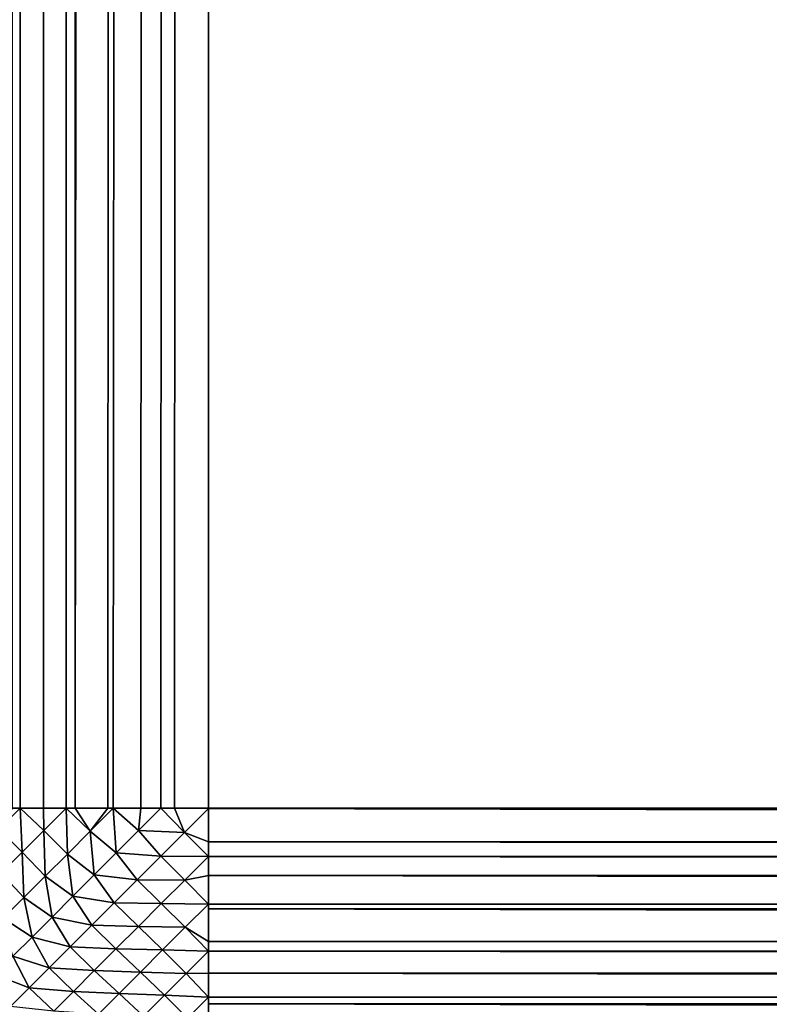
# Model space of a CAD drawing. Extents: x -226 to 226, y -900 to 900.
# Tile 105 of 256: x -42.21 to -38.21, y -877.75 to -872.5. Entities that reach past the tile are written whole.
import ezdxf

# ---------------------------------------------------------------- set-up
doc = ezdxf.new("R2010")
doc.units = 0
doc.header["$LTSCALE"] = 65.185185
for name, color, linetype in [('276', 7, 'CONTINUOUS'), ('309', 7, 'CONTINUOUS'), ('310', 7, 'CONTINUOUS'), ('311', 7, 'CONTINUOUS'), ('34', 7, 'CONTINUOUS')]:
    doc.layers.add(name, color=color, linetype=linetype)

msp = doc.modelspace()

# ---------------------------------------------------------------- linework, layer by layer
at = {"layer": '276', "color": 7, "linetype": 'CONTINUOUS'}
for points in [[(-41.2, -876.7, -25), (-41.2, 0, -25), (41.2, -876.7, -25), (-41.2, -876.7, -25)], [(41.2, -876.7, -25), (-41.2, 0, -25), (41.2, 0, -25), (41.2, -876.7, -25)]]:
    msp.add_3dface(points, dxfattribs=at)
at = {"layer": '309', "color": 7, "linetype": 'CONTINUOUS'}
for points in [[(-42.2442, -876.7, -24.7493), (-42.2086, 876.7, -24.7671), (-42.2042, -876.7, -24.7692), (-42.2442, -876.7, -24.7493)], [(-42.2086, 876.7, -24.7671), (-42.0802, 876.7, -24.8249), (-42.2042, -876.7, -24.7692), (-42.2086, 876.7, -24.7671)], [(-42.2042, -876.7, -24.7692), (-42.0802, 876.7, -24.8249), (-42.0802, -876.7, -24.8249), (-42.2042, -876.7, -24.7692)], [(-42.0802, 876.7, -24.8249), (-41.9626, 876.7, -24.8699), (-42.0802, -876.7, -24.8249), (-42.0802, 876.7, -24.8249)], [(-42.0802, -876.7, -24.8249), (-41.9626, 876.7, -24.8699), (-41.9581, -876.7, -24.8715), (-42.0802, -876.7, -24.8249)], [(-41.9626, 876.7, -24.8699), (-41.9107, 876.7, -24.8874), (-41.9581, -876.7, -24.8715), (-41.9626, 876.7, -24.8699)], [(-41.9581, -876.7, -24.8715), (-41.9107, 876.7, -24.8874), (-41.9107, -876.7, -24.8874), (-41.9581, -876.7, -24.8715)], [(-41.9107, 876.7, -24.8874), (-41.7369, 876.7, -24.9365), (-41.9107, -876.7, -24.8874), (-41.9107, 876.7, -24.8874)], [(-41.7369, 876.7, -24.9365), (-41.2, 0, -25), (-41.9107, -876.7, -24.8874), (-41.7369, 876.7, -24.9365)], [(-41.7369, -876.7, -24.9365), (-41.9107, -876.7, -24.8874), (-41.2, 0, -25), (-41.7369, -876.7, -24.9365)], [(-41.7072, -876.7, -24.9434), (-41.7369, -876.7, -24.9365), (-41.2, 0, -25), (-41.7072, -876.7, -24.9434)], [(-41.5598, -876.7, -24.9717), (-41.7072, -876.7, -24.9434), (-41.2, 0, -25), (-41.5598, -876.7, -24.9717)], [(-41.4533, -876.7, -24.986), (-41.5598, -876.7, -24.9717), (-41.2, 0, -25), (-41.4533, -876.7, -24.986)], [(-41.3805, -876.7, -24.9929), (-41.4533, -876.7, -24.986), (-41.2, 0, -25), (-41.3805, -876.7, -24.9929)], [(-41.2, 0, -25), (-41.2, -876.7, -25), (-41.3805, -876.7, -24.9929), (-41.2, 0, -25)]]:
    msp.add_3dface(points, dxfattribs=at)
at = {"layer": '310', "color": 7, "linetype": 'CONTINUOUS'}
for points in [[(-42.2442, -876.7, -24.7493), (-42.2042, -876.7, -24.7692), (-42.3161, -876.8122, -24.7079), (-42.2442, -876.7, -24.7493)], [(-42.2042, -876.7, -24.7692), (-42.1926, -876.9348, -24.7615), (-42.3161, -876.8122, -24.7079), (-42.2042, -876.7, -24.7692)], [(-42.2042, -876.7, -24.7692), (-42.0802, -876.7, -24.8249), (-42.0769, -876.8191, -24.8229), (-42.2042, -876.7, -24.7692)], [(-42.2042, -876.7, -24.7692), (-42.0769, -876.8191, -24.8229), (-42.1926, -876.9348, -24.7615), (-42.2042, -876.7, -24.7692)], [(-42.0802, -876.7, -24.8249), (-41.9581, -876.7, -24.8715), (-42.0769, -876.8191, -24.8229), (-42.0802, -876.7, -24.8249)], [(-41.9581, -876.7, -24.8715), (-41.952, -876.9449, -24.8597), (-42.0769, -876.8191, -24.8229), (-41.9581, -876.7, -24.8715)], [(-41.9581, -876.7, -24.8715), (-41.9107, -876.7, -24.8874), (-41.8308, -876.8237, -24.9084), (-41.9581, -876.7, -24.8715)], [(-41.9581, -876.7, -24.8715), (-41.8308, -876.8237, -24.9084), (-41.952, -876.9449, -24.8597), (-41.9581, -876.7, -24.8715)], [(-41.9107, -876.7, -24.8874), (-41.7369, -876.7, -24.9365), (-41.8308, -876.8237, -24.9084), (-41.9107, -876.7, -24.8874)], [(-41.7369, -876.7, -24.9365), (-41.7072, -876.7, -24.9434), (-41.8308, -876.8237, -24.9084), (-41.7369, -876.7, -24.9365)], [(-41.7072, -876.7, -24.9434), (-41.6923, -876.9391, -24.9339), (-41.8308, -876.8237, -24.9084), (-41.7072, -876.7, -24.9434)], [(-41.7072, -876.7, -24.9434), (-41.5598, -876.7, -24.9717), (-41.5735, -876.8203, -24.9663), (-41.7072, -876.7, -24.9434)], [(-41.7072, -876.7, -24.9434), (-41.5735, -876.8203, -24.9663), (-41.6923, -876.9391, -24.9339), (-41.7072, -876.7, -24.9434)], [(-41.5598, -876.7, -24.9717), (-41.4533, -876.7, -24.986), (-41.5735, -876.8203, -24.9663), (-41.5598, -876.7, -24.9717)], [(-41.4533, -876.7, -24.986), (-41.3275, -876.8298, -24.9928), (-41.5735, -876.8203, -24.9663), (-41.4533, -876.7, -24.986)], [(-41.4533, -876.7, -24.986), (-41.3805, -876.7, -24.9929), (-41.3275, -876.8298, -24.9928), (-41.4533, -876.7, -24.986)], [(-41.3805, -876.7, -24.9929), (-41.2, -876.7, -25), (-41.2, -876.7023, -25), (-41.3805, -876.7, -24.9929)], [(-41.3805, -876.7, -24.9929), (-41.2, -876.7023, -25), (-41.3275, -876.8298, -24.9928), (-41.3805, -876.7, -24.9929)], [(-41.2, -876.7023, -25), (-41.2, -876.8805, -24.9929), (-41.3275, -876.8298, -24.9928), (-41.2, -876.7023, -25)], [(-42.1926, -876.9348, -24.7615), (-42.3045, -877.0467, -24.6874), (-42.3161, -876.8122, -24.7079), (-42.1926, -876.9348, -24.7615)], [(-42.0769, -876.8191, -24.8229), (-42.0702, -877.0631, -24.7979), (-42.1926, -876.9348, -24.7615), (-42.0769, -876.8191, -24.8229)], [(-41.952, -876.9449, -24.8597), (-42.0702, -877.0631, -24.7979), (-42.0769, -876.8191, -24.8229), (-41.952, -876.9449, -24.8597)], [(-41.8308, -876.8237, -24.9084), (-41.809, -877.0559, -24.8892), (-41.952, -876.9449, -24.8597), (-41.8308, -876.8237, -24.9084)], [(-41.6923, -876.9391, -24.9339), (-41.809, -877.0559, -24.8892), (-41.8308, -876.8237, -24.9084), (-41.6923, -876.9391, -24.9339)], [(-41.5735, -876.8203, -24.9663), (-41.4543, -876.9566, -24.9715), (-41.6923, -876.9391, -24.9339), (-41.5735, -876.8203, -24.9663)], [(-41.3275, -876.8298, -24.9928), (-41.4543, -876.9566, -24.9715), (-41.5735, -876.8203, -24.9663), (-41.3275, -876.8298, -24.9928)], [(-41.3275, -876.8298, -24.9928), (-41.2, -876.9579, -24.9855), (-41.4543, -876.9566, -24.9715), (-41.3275, -876.8298, -24.9928)], [(-41.2, -876.8805, -24.9929), (-41.2, -876.9579, -24.9855), (-41.3275, -876.8298, -24.9928), (-41.2, -876.8805, -24.9929)], [(-42.1926, -876.9348, -24.7615), (-42.1845, -877.1775, -24.7231), (-42.3045, -877.0467, -24.6874), (-42.1926, -876.9348, -24.7615)], [(-42.0702, -877.0631, -24.7979), (-42.1845, -877.1775, -24.7231), (-42.1926, -876.9348, -24.7615), (-42.0702, -877.0631, -24.7979)], [(-41.952, -876.9449, -24.8597), (-41.9231, -877.1699, -24.8322), (-42.0702, -877.0631, -24.7979), (-41.952, -876.9449, -24.8597)], [(-41.809, -877.0559, -24.8892), (-41.9231, -877.1699, -24.8322), (-41.952, -876.9449, -24.8597), (-41.809, -877.0559, -24.8892)], [(-41.6923, -876.9391, -24.9339), (-41.5795, -877.0818, -24.9361), (-41.809, -877.0559, -24.8892), (-41.6923, -876.9391, -24.9339)], [(-41.4543, -876.9566, -24.9715), (-41.5795, -877.0818, -24.9361), (-41.6923, -876.9391, -24.9339), (-41.4543, -876.9566, -24.9715)], [(-41.4543, -876.9566, -24.9715), (-41.3265, -877.0842, -24.9642), (-41.5795, -877.0818, -24.9361), (-41.4543, -876.9566, -24.9715)], [(-41.2, -876.9579, -24.9855), (-41.3265, -877.0842, -24.9642), (-41.4543, -876.9566, -24.9715), (-41.2, -876.9579, -24.9855)], [(-41.2, -876.9579, -24.9855), (-41.2, -877.0598, -24.9717), (-41.3265, -877.0842, -24.9642), (-41.2, -876.9579, -24.9855)], [(-42.1845, -877.1775, -24.7231), (-42.2944, -877.2873, -24.6358), (-42.3045, -877.0467, -24.6874), (-42.1845, -877.1775, -24.7231)], [(-42.0702, -877.0631, -24.7979), (-42.0339, -877.2807, -24.7634), (-42.1845, -877.1775, -24.7231), (-42.0702, -877.0631, -24.7979)], [(-41.9231, -877.1699, -24.8322), (-42.0339, -877.2807, -24.7634), (-42.0702, -877.0631, -24.7979), (-41.9231, -877.1699, -24.8322)], [(-41.809, -877.0559, -24.8892), (-41.7023, -877.2046, -24.887), (-41.9231, -877.1699, -24.8322), (-41.809, -877.0559, -24.8892)], [(-41.5795, -877.0818, -24.9361), (-41.7023, -877.2046, -24.887), (-41.809, -877.0559, -24.8892), (-41.5795, -877.0818, -24.9361)], [(-41.2, -877.0598, -24.9717), (-41.2, -877.2117, -24.9424), (-41.3265, -877.0842, -24.9642), (-41.2, -877.0598, -24.9717)], [(-41.5795, -877.0818, -24.9361), (-41.4512, -877.2089, -24.9289), (-41.7023, -877.2046, -24.887), (-41.5795, -877.0818, -24.9361)], [(-41.3265, -877.0842, -24.9642), (-41.4512, -877.2089, -24.9289), (-41.5795, -877.0818, -24.9361), (-41.3265, -877.0842, -24.9642)], [(-41.3265, -877.0842, -24.9642), (-41.2, -877.2117, -24.9424), (-41.4512, -877.2089, -24.9289), (-41.3265, -877.0842, -24.9642)], [(-42.1845, -877.1775, -24.7231), (-42.1407, -877.3875, -24.683), (-42.2944, -877.2873, -24.6358), (-42.1845, -877.1775, -24.7231)], [(-42.0339, -877.2807, -24.7634), (-42.1407, -877.3875, -24.683), (-42.1845, -877.1775, -24.7231), (-42.0339, -877.2807, -24.7634)], [(-41.9231, -877.1699, -24.8322), (-41.822, -877.3243, -24.8245), (-42.0339, -877.2807, -24.7634), (-41.9231, -877.1699, -24.8322)], [(-41.7023, -877.2046, -24.887), (-41.822, -877.3243, -24.8245), (-41.9231, -877.1699, -24.8322), (-41.7023, -877.2046, -24.887)], [(-41.7023, -877.2046, -24.887), (-41.5736, -877.3313, -24.8799), (-41.822, -877.3243, -24.8245), (-41.7023, -877.2046, -24.887)], [(-41.4512, -877.2089, -24.9289), (-41.5736, -877.3313, -24.8799), (-41.7023, -877.2046, -24.887), (-41.4512, -877.2089, -24.9289)], [(-41.4512, -877.2089, -24.9289), (-41.3235, -877.3351, -24.9071), (-41.5736, -877.3313, -24.8799), (-41.4512, -877.2089, -24.9289)], [(-41.2, -877.2117, -24.9424), (-41.3235, -877.3351, -24.9071), (-41.4512, -877.2089, -24.9289), (-41.2, -877.2117, -24.9424)], [(-41.2, -877.2117, -24.9424), (-41.2, -877.4107, -24.8874), (-41.3235, -877.3351, -24.9071), (-41.2, -877.2117, -24.9424)], [(-41.2, -877.2369, -24.9365), (-41.2, -877.4107, -24.8874), (-41.2, -877.2117, -24.9424), (-41.2, -877.2369, -24.9365)], [(-42.0339, -877.2807, -24.7634), (-41.9379, -877.4402, -24.7488), (-42.1407, -877.3875, -24.683), (-42.0339, -877.2807, -24.7634)], [(-41.822, -877.3243, -24.8245), (-41.9379, -877.4402, -24.7488), (-42.0339, -877.2807, -24.7634), (-41.822, -877.3243, -24.8245)], [(-42.1407, -877.3875, -24.683), (-42.2429, -877.4898, -24.5917), (-42.2944, -877.2873, -24.6358), (-42.1407, -877.3875, -24.683)], [(-41.822, -877.3243, -24.8245), (-41.6929, -877.4506, -24.8175), (-41.9379, -877.4402, -24.7488), (-41.822, -877.3243, -24.8245)], [(-41.5736, -877.3313, -24.8799), (-41.6929, -877.4506, -24.8175), (-41.822, -877.3243, -24.8245), (-41.5736, -877.3313, -24.8799)], [(-41.5736, -877.3313, -24.8799), (-41.4445, -877.4561, -24.8584), (-41.6929, -877.4506, -24.8175), (-41.5736, -877.3313, -24.8799)], [(-41.3235, -877.3351, -24.9071), (-41.4445, -877.4561, -24.8584), (-41.5736, -877.3313, -24.8799), (-41.3235, -877.3351, -24.9071)], [(-41.3235, -877.3351, -24.9071), (-41.2, -877.4626, -24.8699), (-41.4445, -877.4561, -24.8584), (-41.3235, -877.3351, -24.9071)], [(-41.2, -877.4107, -24.8874), (-41.2, -877.4626, -24.8699), (-41.3235, -877.3351, -24.9071), (-41.2, -877.4107, -24.8874)], [(-42.1407, -877.3875, -24.683), (-42.0493, -877.5516, -24.6605), (-42.2429, -877.4898, -24.5917), (-42.1407, -877.3875, -24.683)], [(-41.9379, -877.4402, -24.7488), (-42.0493, -877.5516, -24.6605), (-42.1407, -877.3875, -24.683), (-41.9379, -877.4402, -24.7488)], [(-41.9379, -877.4402, -24.7488), (-41.8084, -877.5661, -24.742), (-42.0493, -877.5516, -24.6605), (-41.9379, -877.4402, -24.7488)], [(-41.6929, -877.4506, -24.8175), (-41.8084, -877.5661, -24.742), (-41.9379, -877.4402, -24.7488), (-41.6929, -877.4506, -24.8175)], [(-42.2429, -877.4898, -24.5917), (-42.1554, -877.6577, -24.5602), (-42.3401, -877.587, -24.4898), (-42.2429, -877.4898, -24.5917)], [(-42.0493, -877.5516, -24.6605), (-42.1554, -877.6577, -24.5602), (-42.2429, -877.4898, -24.5917), (-42.0493, -877.5516, -24.6605)], [(-41.6929, -877.4506, -24.8175), (-41.5625, -877.5741, -24.7963), (-41.8084, -877.5661, -24.742), (-41.6929, -877.4506, -24.8175)], [(-41.4445, -877.4561, -24.8584), (-41.5625, -877.5741, -24.7963), (-41.6929, -877.4506, -24.8175), (-41.4445, -877.4561, -24.8584)], [(-41.4445, -877.4561, -24.8584), (-41.3189, -877.5812, -24.8212), (-41.5625, -877.5741, -24.7963), (-41.4445, -877.4561, -24.8584)], [(-41.2, -877.4626, -24.8699), (-41.3189, -877.5812, -24.8212), (-41.4445, -877.4561, -24.8584), (-41.2, -877.4626, -24.8699)], [(-41.2, -877.4626, -24.8699), (-41.2, -877.5802, -24.8249), (-41.3189, -877.5812, -24.8212), (-41.2, -877.4626, -24.8699)], [(-42.1554, -877.6577, -24.5602), (-42.2556, -877.7579, -24.4484), (-42.3401, -877.587, -24.4898), (-42.1554, -877.6577, -24.5602)], [(-42.0493, -877.5516, -24.6605), (-41.9193, -877.677, -24.654), (-42.1554, -877.6577, -24.5602), (-42.0493, -877.5516, -24.6605)], [(-41.8084, -877.5661, -24.742), (-41.9193, -877.677, -24.654), (-42.0493, -877.5516, -24.6605), (-41.8084, -877.5661, -24.742)], [(-41.8084, -877.5661, -24.742), (-41.6766, -877.6882, -24.7214), (-41.9193, -877.677, -24.654), (-41.8084, -877.5661, -24.742)], [(-41.5625, -877.5741, -24.7963), (-41.6766, -877.6882, -24.7214), (-41.8084, -877.5661, -24.742), (-41.5625, -877.5741, -24.7963)], [(-41.5625, -877.5741, -24.7963), (-41.4343, -877.6966, -24.7596), (-41.6766, -877.6882, -24.7214), (-41.5625, -877.5741, -24.7963)], [(-41.3189, -877.5812, -24.8212), (-41.4343, -877.6966, -24.7596), (-41.5625, -877.5741, -24.7963), (-41.3189, -877.5812, -24.8212)], [(-41.3189, -877.5812, -24.8212), (-41.2, -877.7086, -24.7671), (-41.4343, -877.6966, -24.7596), (-41.3189, -877.5812, -24.8212)], [(-41.2, -877.5802, -24.8249), (-41.2, -877.7086, -24.7671), (-41.3189, -877.5812, -24.8212), (-41.2, -877.5802, -24.8249)], [(-42.1554, -877.6577, -24.5602), (-42.025, -877.7827, -24.5539), (-42.2556, -877.7579, -24.4484), (-42.1554, -877.6577, -24.5602)], [(-41.9193, -877.677, -24.654), (-42.025, -877.7827, -24.5539), (-42.1554, -877.6577, -24.5602), (-41.9193, -877.677, -24.654)], [(-41.9193, -877.677, -24.654), (-41.7863, -877.7979, -24.6341), (-42.025, -877.7827, -24.5539), (-41.9193, -877.677, -24.654)], [(-41.6766, -877.6882, -24.7214), (-41.7863, -877.7979, -24.6341), (-41.9193, -877.677, -24.654), (-41.6766, -877.6882, -24.7214)], [(-41.6766, -877.6882, -24.7214), (-41.546, -877.8083, -24.6854), (-41.7863, -877.7979, -24.6341), (-41.6766, -877.6882, -24.7214)], [(-41.4343, -877.6966, -24.7596), (-41.546, -877.8083, -24.6854), (-41.6766, -877.6882, -24.7214), (-41.4343, -877.6966, -24.7596)], [(-41.4343, -877.6966, -24.7596), (-41.3119, -877.8202, -24.7056), (-41.546, -877.8083, -24.6854), (-41.4343, -877.6966, -24.7596)], [(-41.2, -877.7086, -24.7671), (-41.3119, -877.8202, -24.7056), (-41.4343, -877.6966, -24.7596), (-41.2, -877.7086, -24.7671)], [(-41.2, -877.7086, -24.7671), (-41.2, -877.9017, -24.6611), (-41.3119, -877.8202, -24.7056), (-41.2, -877.7086, -24.7671)], [(-41.2, -877.7442, -24.7493), (-41.2, -877.9017, -24.6611), (-41.2, -877.7086, -24.7671), (-41.2, -877.7442, -24.7493)]]:
    msp.add_3dface(points, dxfattribs=at)
at = {"layer": '311', "color": 7, "linetype": 'CONTINUOUS'}
for points in [[(-41.2, -876.7, -25), (41.2, -876.7, -25), (41.2, -876.8805, -24.9929), (-41.2, -876.7, -25)], [(-41.2, -876.7023, -25), (-41.2, -876.7, -25), (41.2, -876.8805, -24.9929), (-41.2, -876.7023, -25)], [(-41.2, -876.8805, -24.9929), (-41.2, -876.7023, -25), (41.2, -876.8805, -24.9929), (-41.2, -876.8805, -24.9929)], [(-41.2, -876.9579, -24.9855), (-41.2, -876.8805, -24.9929), (41.2, -876.9533, -24.986), (-41.2, -876.9579, -24.9855)], [(41.2, -876.9533, -24.986), (-41.2, -876.8805, -24.9929), (41.2, -876.8805, -24.9929), (41.2, -876.9533, -24.986)], [(41.2, -877.0598, -24.9717), (-41.2, -876.9579, -24.9855), (41.2, -876.9533, -24.986), (41.2, -877.0598, -24.9717)], [(-41.2, -877.0598, -24.9717), (-41.2, -876.9579, -24.9855), (41.2, -877.0598, -24.9717), (-41.2, -877.0598, -24.9717)], [(-41.2, -877.2117, -24.9424), (-41.2, -877.0598, -24.9717), (41.2, -877.2072, -24.9434), (-41.2, -877.2117, -24.9424)], [(41.2, -877.2072, -24.9434), (-41.2, -877.0598, -24.9717), (41.2, -877.0598, -24.9717), (41.2, -877.2072, -24.9434)], [(41.2, -877.2369, -24.9365), (-41.2, -877.2117, -24.9424), (41.2, -877.2072, -24.9434), (41.2, -877.2369, -24.9365)], [(-41.2, -877.2369, -24.9365), (-41.2, -877.2117, -24.9424), (41.2, -877.2369, -24.9365), (-41.2, -877.2369, -24.9365)], [(-41.2, -877.4107, -24.8874), (-41.2, -877.2369, -24.9365), (41.2, -877.4107, -24.8874), (-41.2, -877.4107, -24.8874)], [(41.2, -877.4107, -24.8874), (-41.2, -877.2369, -24.9365), (41.2, -877.2369, -24.9365), (41.2, -877.4107, -24.8874)], [(-41.2, -877.4626, -24.8699), (-41.2, -877.4107, -24.8874), (41.2, -877.4581, -24.8715), (-41.2, -877.4626, -24.8699)], [(41.2, -877.4581, -24.8715), (-41.2, -877.4107, -24.8874), (41.2, -877.4107, -24.8874), (41.2, -877.4581, -24.8715)], [(41.2, -877.5802, -24.8249), (-41.2, -877.4626, -24.8699), (41.2, -877.4581, -24.8715), (41.2, -877.5802, -24.8249)], [(-41.2, -877.5802, -24.8249), (-41.2, -877.4626, -24.8699), (41.2, -877.5802, -24.8249), (-41.2, -877.5802, -24.8249)], [(-41.2, -877.7086, -24.7671), (-41.2, -877.5802, -24.8249), (41.2, -877.7042, -24.7692), (-41.2, -877.7086, -24.7671)], [(41.2, -877.7042, -24.7692), (-41.2, -877.5802, -24.8249), (41.2, -877.5802, -24.8249), (41.2, -877.7042, -24.7692)], [(41.2, -877.7442, -24.7493), (-41.2, -877.7086, -24.7671), (41.2, -877.7042, -24.7692), (41.2, -877.7442, -24.7493)], [(-41.2, -877.7442, -24.7493), (-41.2, -877.7086, -24.7671), (41.2, -877.7442, -24.7493), (-41.2, -877.7442, -24.7493)], [(-41.2, -877.9017, -24.6611), (-41.2, -877.7442, -24.7493), (41.2, -877.9017, -24.6611), (-41.2, -877.9017, -24.6611)], [(41.2, -877.9017, -24.6611), (-41.2, -877.7442, -24.7493), (41.2, -877.7442, -24.7493), (41.2, -877.9017, -24.6611)]]:
    msp.add_3dface(points, dxfattribs=at)
at = {"layer": '34', "color": 7, "linetype": 'CONTINUOUS'}
for points in [[(-43.75, -900, 6.9), (-37.25, -900, 6.9), (-37.25, 900, 6.9), (-43.75, -900, 6.9)], [(-43.75, -900, 6.9), (-37.25, 900, 6.9), (-43.75, 900, 6.9), (-43.75, -900, 6.9)]]:
    msp.add_3dface(points, dxfattribs=at)

doc.saveas('drawing.dxf')
